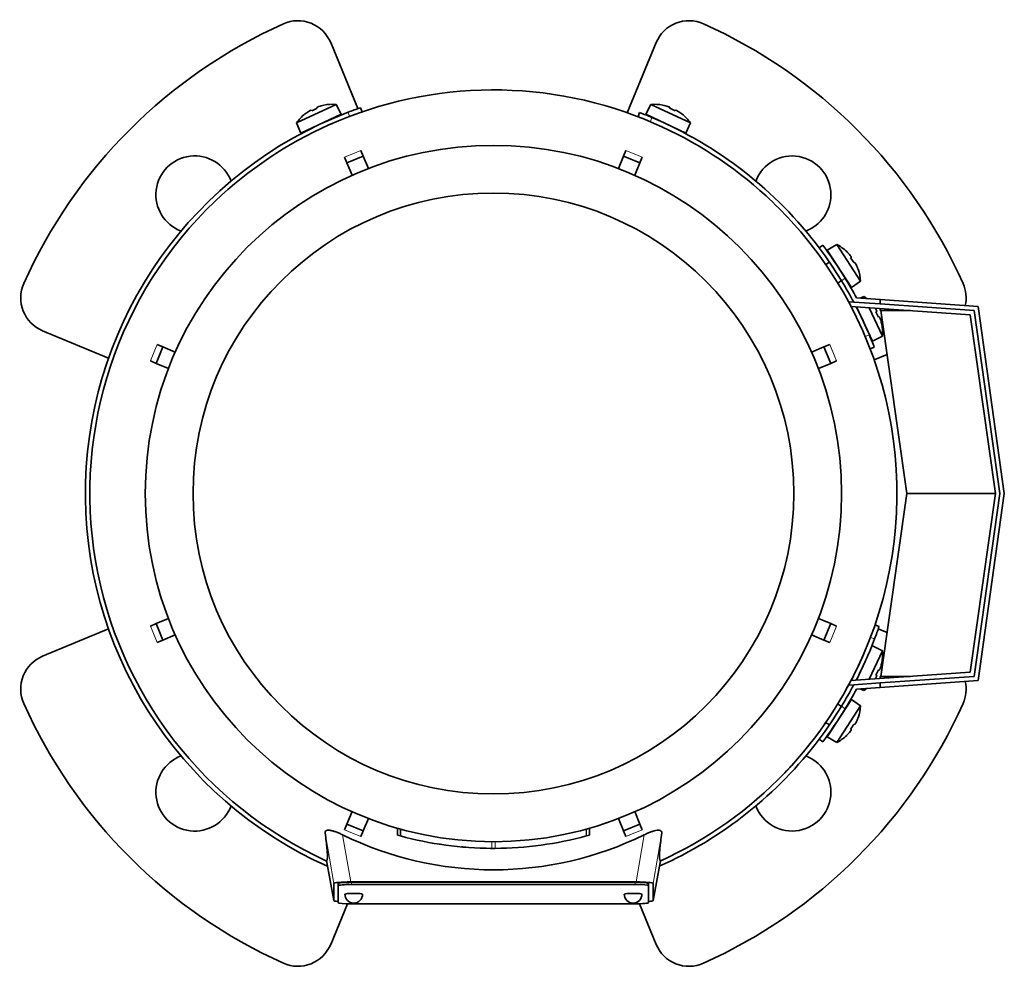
# Model space of a CAD drawing. Header units: millimetres. Extents: x 148 to 904, y -3227 to 2234.
# Tile 1 of 25: x 148 to 370, y -3227 to -3014. Entities that reach past the tile are written whole.
import ezdxf

# ---------------------------------------------------------------- set-up
doc = ezdxf.new("R2010")
doc.units = ezdxf.units.MM
for name, color, linetype in [('M5X8_UNI7687', 7, 'Continuous'), ('MID_134-15', 7, 'Continuous'), ('VSI134_ADATTATOR', 7, 'Continuous'), ('VSI134_DIFFUSORE', 7, 'Continuous'), ('VSI134_FILTRO_A', 7, 'Continuous'), ('VSI134_FILTRO_B', 7, 'Continuous'), ('VSI134_TERMINALE', 7, 'Continuous'), ('VSI134_TESTATA', 7, 'Continuous')]:
    doc.layers.add(name, color=color, linetype=linetype)

# ---------------------------------------------------------------- blocks, each defined once
blk = doc.blocks.new('SE2')
at = {"layer": 'M5X8_UNI7687', "color": 7, "linetype": 'Continuous', "lineweight": 35}
for p, q in [((210.28, -3036.77), (219.22, -3032.61)), ((216.45, -3032.8), (216.45, -3032.77)), ((220.34, -3034.84), (219.22, -3032.61)), ((290.16, -3032.61), (289.04, -3034.84)), ((290.16, -3032.61), (299.1, -3036.77)), ((292.93, -3032.8), (292.93, -3032.77)), ((220.34, -3034.84), (211.28, -3039.07)), ((212.19, -3034.76), (212.21, -3034.77)), ((213.6, -3033.9), (213.7, -3034.08)), ((214.89, -3033.3), (214.96, -3033.49)), ((298.1, -3039.07), (289.04, -3034.84)), ((294.49, -3033.3), (294.42, -3033.49)), ((295.78, -3033.9), (295.68, -3034.08)), ((297.17, -3034.77), (297.19, -3034.76)), ((210.28, -3036.77), (211.28, -3039.07)), ((298.1, -3039.07), (299.1, -3036.77)), ((332.1, -3064.19), (329.96, -3065.49)), ((329.96, -3065.49), (335.41, -3073.88)), ((337.47, -3072.46), (332.1, -3064.19)), ((334.35, -3065.82), (334.36, -3065.8)), ((330.45, -3068.16), (329.62, -3068.7)), ((335.4, -3067.07), (335.24, -3067.2)), ((336.18, -3068.26), (336, -3068.36)), ((336.89, -3069.74), (336.92, -3069.74)), ((332.34, -3072.89), (333.18, -3072.35)), ((335.41, -3073.88), (337.47, -3072.46)), ((338.25, -3075.93), (337.4, -3076.3)), ((338.25, -3075.93), (338.46, -3076.37)), ((340.18, -3085.99), (336.57, -3078.25)), ((339.42, -3078.45), (342.42, -3084.87)), ((341.12, -3079.25), (340.95, -3079.35)), ((341.72, -3080.54), (341.53, -3080.6)), ((342.23, -3082.09), (342.25, -3082.1)), ((340.18, -3085.99), (342.42, -3084.87)), ((342.42, -3155.81), (340.18, -3154.69)), ((342.42, -3155.81), (339.42, -3162.23)), ((336.57, -3162.43), (338.07, -3159.22)), ((342.23, -3158.58), (342.25, -3158.58)), ((341.12, -3161.43), (340.95, -3161.32)), ((341.72, -3160.14), (341.53, -3160.07)), ((337.4, -3164.37), (338.25, -3164.74)), ((338.46, -3164.3), (338.25, -3164.74)), ((335.41, -3166.79), (329.96, -3175.18)), ((332.1, -3176.48), (337.47, -3168.21)), ((333.18, -3168.33), (332.27, -3167.74)), ((337.47, -3168.21), (335.41, -3166.79)), ((329.57, -3171.95), (330.46, -3172.52)), ((336.18, -3172.41), (336, -3172.31)), ((336.89, -3170.94), (336.92, -3170.93)), ((334.35, -3174.85), (334.36, -3174.88)), ((335.4, -3173.6), (335.24, -3173.47)), ((329.96, -3175.18), (332.1, -3176.48))]:
    blk.add_line(p, q, dxfattribs=at)
for centre, radius, start, end in [((218.43, -3042.58), 10, 85.4586, 101.4084), ((290.95, -3042.58), 10, 78.5916, 94.5414), ((218.43, -3042.58), 10, 128.5916, 144.5414), ((290.95, -3042.58), 10, 35.4586, 51.4084), ((218.74, -3036.14), 0.5, 115, 138.8118), ((290.64, -3036.14), 0.5, 41.1882, 65), ((213.3, -3038.68), 0.5, 91.1882, 115), ((296.08, -3038.68), 0.5, 65, 88.8118), ((327.49, -3073.06), 10, 46.5916, 62.5414), ((330.63, -3067.44), 0.5, 8.6016, 33), ((327.49, -3073.06), 10, 3.4586, 19.4084), ((333.9, -3072.47), 0.5, 33, 56.6899), ((332.45, -3084.08), 10, 50.1325, 54.5414), ((336.35, -3078.95), 0.5, 1.1882, 25), ((332.45, -3084.08), 10, 355.4586, 11.4084), ((338.88, -3084.39), 0.5, 25, 48.8118), ((332.45, -3156.6), 10, 348.5916, 4.5414), ((332.45, -3156.6), 10, 305.4586, 309.8675), ((327.49, -3167.61), 10, 340.5916, 356.5414), ((333.9, -3168.2), 0.5, 303.3101, 327), ((330.63, -3173.23), 0.5, 327, 350.4411), ((327.49, -3167.61), 10, 297.4586, 313.4084)]:
    blk.add_arc(centre, radius, start, end, dxfattribs=at)
for centre, major_axis, ratio, start_param, end_param in [((218.42, -3042.56), (9.06, 4.23), 0.996195, 1.335108, 1.449667), ((290.96, -3042.56), (-9.06, 4.23), 0.996195, 4.833518, 4.948078), ((218.42, -3042.56), (-9.06, -4.23), 0.996195, 4.833518, 4.948078), ((217.5, -3040.57), (8.39, 3.91), 0.811251, 1.49595, 1.645642), ((291.88, -3040.57), (8.39, -3.91), 0.811251, 1.49595, 1.645642), ((290.96, -3042.56), (9.06, -4.23), 0.996195, 1.335108, 1.449667), ((327.5, -3073.05), (-5.45, 8.39), 0.996195, 4.833518, 4.948078), ((329.34, -3071.86), (5.04, -7.77), 0.811251, 1.49595, 1.645642), ((327.5, -3073.05), (5.45, -8.39), 0.996195, 1.335108, 1.449667), ((332.46, -3084.07), (-4.23, 9.06), 0.996195, 4.833518, 4.864343), ((334.45, -3083.14), (3.91, -8.39), 0.811251, 1.49595, 1.645642), ((332.46, -3084.07), (4.23, -9.06), 0.996195, 1.335108, 1.449667), ((332.46, -3156.6), (4.23, 9.06), 0.996195, 4.833518, 4.948078), ((334.45, -3157.53), (-3.91, -8.39), 0.811251, 1.49595, 1.645642), ((332.46, -3156.6), (-4.23, -9.06), 0.996195, 1.418842, 1.449667), ((329.34, -3168.81), (-5.04, -7.77), 0.811251, 1.49595, 1.645642), ((327.5, -3167.62), (5.45, 8.39), 0.996195, 4.833518, 4.948078), ((327.5, -3167.62), (-5.45, -8.39), 0.996195, 1.335108, 1.449667)]:
    blk.add_ellipse(centre, major_axis=major_axis, ratio=ratio, start_param=start_param, end_param=end_param, dxfattribs=at)
for points in [[(213.6, -3033.9), (213.6, -3033.9), (213.6, -3033.9), (213.59, -3033.9), (213.57, -3033.9), (213.56, -3033.9), (213.54, -3033.91), (213.52, -3033.92), (213.49, -3033.93), (213.46, -3033.94), (213.42, -3033.96), (213.39, -3033.98), (213.35, -3034), (213.31, -3034.02), (213.27, -3034.04), (213.24, -3034.06), (213.19, -3034.09), (213.16, -3034.1), (213.15, -3034.11)], [(215.34, -3033.09), (215.32, -3033.1), (215.29, -3033.11), (215.24, -3033.12), (215.2, -3033.14), (215.16, -3033.15), (215.12, -3033.17), (215.08, -3033.19), (215.05, -3033.2), (215.01, -3033.22), (214.98, -3033.23), (214.95, -3033.25), (214.93, -3033.26), (214.92, -3033.27), (214.9, -3033.28), (214.89, -3033.29), (214.89, -3033.3), (214.89, -3033.3), (214.89, -3033.3)], [(294.49, -3033.3), (294.49, -3033.3), (294.49, -3033.3), (294.49, -3033.29), (294.48, -3033.28), (294.46, -3033.27), (294.45, -3033.26), (294.43, -3033.25), (294.4, -3033.23), (294.37, -3033.22), (294.33, -3033.2), (294.3, -3033.19), (294.26, -3033.17), (294.22, -3033.15), (294.18, -3033.14), (294.13, -3033.12), (294.09, -3033.11), (294.06, -3033.1), (294.04, -3033.09)], [(296.23, -3034.11), (296.21, -3034.1), (296.19, -3034.09), (296.14, -3034.06), (296.1, -3034.04), (296.07, -3034.02), (296.03, -3034), (295.99, -3033.98), (295.96, -3033.96), (295.92, -3033.94), (295.89, -3033.93), (295.86, -3033.92), (295.84, -3033.91), (295.82, -3033.9), (295.81, -3033.9), (295.79, -3033.9), (295.78, -3033.9), (295.78, -3033.9), (295.78, -3033.9)], [(335.4, -3067.07), (335.41, -3067.07), (335.41, -3067.07), (335.41, -3067.06), (335.4, -3067.05), (335.4, -3067.03), (335.39, -3067.01), (335.38, -3066.99), (335.36, -3066.97), (335.34, -3066.94), (335.32, -3066.91), (335.3, -3066.87), (335.28, -3066.84), (335.25, -3066.8), (335.22, -3066.77), (335.2, -3066.73), (335.17, -3066.7), (335.14, -3066.67), (335.13, -3066.66)], [(336.45, -3068.68), (336.44, -3068.67), (336.43, -3068.64), (336.4, -3068.59), (336.38, -3068.55), (336.36, -3068.51), (336.34, -3068.48), (336.32, -3068.44), (336.3, -3068.41), (336.28, -3068.37), (336.26, -3068.35), (336.24, -3068.32), (336.23, -3068.3), (336.21, -3068.29), (336.2, -3068.28), (336.19, -3068.27), (336.18, -3068.26), (336.18, -3068.26), (336.18, -3068.26)], [(341.12, -3079.25), (341.13, -3079.25), (341.13, -3079.24), (341.13, -3079.23), (341.13, -3079.22), (341.13, -3079.21), (341.12, -3079.19), (341.11, -3079.16), (341.1, -3079.13), (341.08, -3079.1), (341.07, -3079.07), (341.05, -3079.03), (341.03, -3079), (341.01, -3078.96), (340.99, -3078.92), (340.97, -3078.88), (340.94, -3078.84), (340.92, -3078.81), (340.91, -3078.8)], [(341.94, -3080.99), (341.93, -3080.97), (341.92, -3080.94), (341.9, -3080.89), (341.89, -3080.85), (341.87, -3080.81), (341.86, -3080.77), (341.84, -3080.73), (341.82, -3080.69), (341.81, -3080.66), (341.79, -3080.63), (341.78, -3080.6), (341.77, -3080.58), (341.76, -3080.56), (341.75, -3080.55), (341.74, -3080.54), (341.73, -3080.53), (341.73, -3080.53), (341.72, -3080.54)], [(340.91, -3161.88), (340.92, -3161.86), (340.94, -3161.83), (340.97, -3161.79), (340.99, -3161.75), (341.01, -3161.71), (341.03, -3161.68), (341.05, -3161.64), (341.07, -3161.6), (341.08, -3161.57), (341.1, -3161.54), (341.11, -3161.51), (341.12, -3161.49), (341.13, -3161.47), (341.13, -3161.45), (341.13, -3161.44), (341.13, -3161.43), (341.13, -3161.43), (341.12, -3161.43)], [(341.72, -3160.14), (341.73, -3160.14), (341.73, -3160.14), (341.74, -3160.13), (341.75, -3160.12), (341.76, -3160.11), (341.77, -3160.09), (341.78, -3160.07), (341.79, -3160.05), (341.81, -3160.02), (341.82, -3159.98), (341.84, -3159.94), (341.86, -3159.91), (341.87, -3159.87), (341.89, -3159.82), (341.9, -3159.78), (341.92, -3159.74), (341.93, -3159.7), (341.94, -3159.69)], [(336.18, -3172.41), (336.18, -3172.41), (336.18, -3172.41), (336.19, -3172.41), (336.2, -3172.4), (336.21, -3172.39), (336.23, -3172.37), (336.24, -3172.35), (336.26, -3172.33), (336.28, -3172.3), (336.3, -3172.27), (336.32, -3172.23), (336.34, -3172.2), (336.36, -3172.16), (336.38, -3172.12), (336.4, -3172.08), (336.43, -3172.04), (336.44, -3172.01), (336.45, -3171.99)], [(335.13, -3174.02), (335.14, -3174), (335.17, -3173.98), (335.2, -3173.94), (335.22, -3173.9), (335.25, -3173.87), (335.28, -3173.83), (335.3, -3173.8), (335.32, -3173.77), (335.34, -3173.74), (335.36, -3173.71), (335.38, -3173.68), (335.39, -3173.66), (335.4, -3173.64), (335.4, -3173.63), (335.41, -3173.61), (335.41, -3173.6), (335.41, -3173.6), (335.4, -3173.6)]]:
    blk.add_open_spline(points, degree=3, dxfattribs=at)
at = {"layer": 'MID_134-15', "color": 7, "linetype": 'Continuous', "lineweight": 35}
for p, q in [((334.95, -3077.13), (335.95, -3077.2)), ((362.21, -3080.04), (335.32, -3078.16)), ((367.88, -3120.34), (362.21, -3080.04)), ((362.21, -3160.63), (367.88, -3120.34)), ((335.27, -3162.52), (362.21, -3160.63)), ((334.95, -3163.54), (334.93, -3163.21)), ((335.95, -3163.47), (334.95, -3163.54))]:
    blk.add_line(p, q, dxfattribs=at)
at = {"layer": 'VSI134_ADATTATOR', "color": 7, "linetype": 'Continuous', "lineweight": 35}
for p, q in [((218, -3018.68), (224.15, -3033.55)), ((284.84, -3034.48), (291.38, -3018.68)), ((167.91, -3089.8), (153.04, -3083.64)), ((343.47, -3088.98), (340.55, -3090.18)), ((153.04, -3157.03), (167.91, -3150.87)), ((341.47, -3150.87), (343.47, -3151.7)), ((221.78, -3212.84), (218, -3221.99)), ((291.38, -3221.99), (287.6, -3212.84))]:
    blk.add_line(p, q, dxfattribs=at)
for centre, radius, start, end in [((254.69, -3120.34), 116, 114.0918, 155.9082), ((210.6, -3021.74), 8, 22.5, 114.0918), ((298.78, -3021.74), 8, 65.9082, 157.5), ((254.69, -3120.34), 116, 24.0918, 65.9082), ((187.34, -3052.98), 8.75, 20.7308, 249.2692), ((322.04, -3052.98), 8.75, 0, 159.2692), ((322.04, -3052.98), 8.75, 290.7308, 0), ((156.1, -3076.25), 8, 155.9082, 247.5), ((353.28, -3076.25), 8, 347.6977, 24.0918), ((156.1, -3164.42), 8, 112.5, 204.0918), ((353.28, -3164.42), 8, 335.9082, 12.3023), ((254.69, -3120.34), 116, 204.0918, 245.9082), ((254.69, -3120.34), 116, 294.0918, 335.9082), ((187.34, -3187.69), 8.75, 110.7308, 339.2692), ((322.04, -3187.69), 8.75, 0, 69.2692), ((322.04, -3187.69), 8.75, 200.7308, 0), ((210.6, -3218.93), 8, 245.9082, 337.5), ((298.78, -3218.93), 8, 202.5, 294.0918)]:
    blk.add_arc(centre, radius, start, end, dxfattribs=at)
at = {"layer": 'VSI134_DIFFUSORE', "color": 7, "linetype": 'Continuous', "lineweight": 35}
for start, end in [(332.3869, 336.5049), (331.0611, 331.8584), (316.237, 317.5707)]:
    blk.add_arc((254.69, -3120.34), 91, start, end, dxfattribs=at)
at = {"layer": 'VSI134_FILTRO_A', "color": 4, "linetype": 'Continuous', "lineweight": 9}
for p, q in [((222.24, -3035.32), (221.92, -3034.37)), ((340.65, -3153.11), (339.71, -3152.78))]:
    blk.add_line(p, q, dxfattribs=at)
at = {"layer": 'VSI134_FILTRO_A', "color": 7, "linetype": 'Continuous', "lineweight": 35}
for p, q in [((225.06, -3034.29), (224.74, -3033.35)), ((341.68, -3150.29), (340.73, -3149.96))]:
    blk.add_line(p, q, dxfattribs=at)
for start, end in [(110.8687, 246.0068), (109, 110.8687), (339.1313, 341), (332.7695, 339.1313), (293.9932, 322.9759)]:
    blk.add_arc((254.69, -3120.34), 92, start, end, dxfattribs=at)
at = {"layer": 'VSI134_FILTRO_B', "color": 7, "linetype": 'Continuous', "lineweight": 35}
for p, q in [((287.66, -3034.45), (287.3, -3035.38)), ((339.65, -3087.73), (340.58, -3087.37))]:
    blk.add_line(p, q, dxfattribs=at)
at = {"layer": 'VSI134_FILTRO_B', "color": 4, "linetype": 'Continuous', "lineweight": 9}
for p, q in [((290.44, -3035.57), (290.08, -3036.5)), ((338.52, -3084.94), (339.46, -3084.58))]:
    blk.add_line(p, q, dxfattribs=at)
at = {"layer": 'VSI134_FILTRO_B', "color": 7, "linetype": 'Continuous', "lineweight": 35}
for start, end in [(67.1313, 69), (37.0241, 67.1313), (22.8687, 27.2305), (21, 22.8687)]:
    blk.add_arc((254.69, -3120.34), 92, start, end, dxfattribs=at)
at = {"layer": 'VSI134_TERMINALE', "color": 7, "linetype": 'Continuous', "lineweight": 35}
for p, q in [((328.94, -3064.34), (328.14, -3064.94)), ((335.95, -3077.2), (341.88, -3077.61)), ((336.57, -3076.24), (341.88, -3076.61)), ((341.88, -3076.61), (363.97, -3078.16)), ((341.88, -3076.61), (341.88, -3077.61)), ((363.09, -3079.1), (341.88, -3077.61)), ((341.88, -3079.08), (341.88, -3078.62)), ((341.88, -3079.08), (342.08, -3079.1)), ((347.88, -3120.34), (342.08, -3079.1)), ((342.08, -3079.1), (348.75, -3079.1)), ((368.89, -3120.34), (363.09, -3079.1)), ((363.97, -3078.16), (369.89, -3120.34)), ((342.08, -3161.58), (347.88, -3120.34)), ((347.88, -3120.34), (367.88, -3120.34)), ((363.09, -3161.58), (368.89, -3120.34)), ((369.89, -3120.34), (363.97, -3162.52)), ((341.88, -3163.06), (363.09, -3161.58)), ((342.08, -3161.58), (341.88, -3161.59)), ((341.88, -3161.59), (341.88, -3162.06)), ((342.08, -3161.58), (348.75, -3161.58)), ((335.95, -3163.47), (341.88, -3163.06)), ((363.97, -3162.52), (341.88, -3164.06)), ((341.88, -3163.06), (341.88, -3164.06)), ((336.57, -3164.43), (341.88, -3164.06)), ((328.14, -3175.73), (328.94, -3176.34))]:
    blk.add_line(p, q, dxfattribs=at)
at = {"layer": 'VSI134_TERMINALE', "color": 4, "linetype": 'Continuous', "lineweight": 9}
for p, q in [((334.01, -3071.79), (333.21, -3072.39)), ((333.21, -3168.28), (334.01, -3168.89))]:
    blk.add_line(p, q, dxfattribs=at)
at = {"layer": 'VSI134_TERMINALE', "color": 7, "linetype": 'Continuous', "lineweight": 35}
for radius, start, end in [(92, 31.4101, 37.0241), (93, 31.4706, 37.0241), (92, 27.9617, 31.4101), (93, 28.3041, 31.4706), (92, 328.5899, 332.0383), (93, 328.5294, 331.6959), (92, 322.9759, 328.5899), (93, 322.9759, 328.5294)]:
    blk.add_arc((254.69, -3120.34), radius, start, end, dxfattribs=at)
at = {"layer": 'VSI134_TESTATA', "color": 7, "linetype": 'Continuous', "lineweight": 35}
for p, q in [((218.41, -3036.88), (217.6, -3037.24)), ((224.81, -3042.98), (225.35, -3044.28)), ((284.03, -3044.28), (284.57, -3042.98)), ((221.65, -3045.81), (221.11, -3044.51)), ((221.65, -3045.81), (225.35, -3044.28)), ((222.81, -3048.6), (221.65, -3045.81)), ((225.35, -3044.28), (226.51, -3047.07)), ((282.87, -3047.07), (284.03, -3044.28)), ((284.03, -3044.28), (287.73, -3045.81)), ((287.73, -3045.81), (286.57, -3048.6)), ((288.26, -3044.51), (287.73, -3045.81)), ((178.63, -3091), (180.16, -3087.3)), ((178.86, -3086.76), (180.16, -3087.3)), ((180.16, -3087.3), (182.95, -3088.46)), ((326.43, -3088.46), (329.22, -3087.3)), ((329.22, -3087.3), (330.52, -3086.76)), ((329.22, -3087.3), (330.75, -3091)), ((178.63, -3091), (177.33, -3090.46)), ((332.05, -3090.46), (330.75, -3091)), ((181.42, -3092.15), (178.63, -3091)), ((330.75, -3091), (327.96, -3092.15)), ((177.33, -3150.22), (178.63, -3149.68)), ((178.63, -3149.68), (181.42, -3148.52)), ((180.16, -3153.37), (178.63, -3149.68)), ((327.96, -3148.52), (330.75, -3149.68)), ((330.75, -3149.68), (329.22, -3153.37)), ((330.75, -3149.68), (332.05, -3150.22)), ((182.95, -3152.22), (180.16, -3153.37)), ((329.22, -3153.37), (326.43, -3152.22)), ((180.16, -3153.37), (178.86, -3153.91)), ((330.52, -3153.91), (329.22, -3153.37)), ((332.4, -3167.69), (332.25, -3167.72)), ((329.55, -3172.07), (329.52, -3171.91)), ((221.65, -3194.87), (222.81, -3192.07)), ((286.57, -3192.07), (287.73, -3194.87)), ((221.11, -3196.17), (221.65, -3194.87)), ((225.35, -3196.4), (221.65, -3194.87)), ((226.51, -3193.6), (225.35, -3196.4)), ((284.03, -3196.4), (282.87, -3193.6)), ((287.73, -3194.87), (284.03, -3196.4)), ((287.73, -3194.87), (288.26, -3196.17)), ((225.35, -3196.4), (224.81, -3197.7)), ((233.04, -3195.79), (233.04, -3197.35)), ((233.08, -3195.8), (233.08, -3197.36)), ((233.7, -3195.98), (233.7, -3197.53)), ((276.33, -3197.36), (276.33, -3195.8)), ((276.33, -3197.36), (276.33, -3195.8)), ((284.57, -3197.7), (284.03, -3196.4)), ((242.68, -3199.43), (242.69, -3199.43)), ((275.64, -3197.54), (275.69, -3197.53)), ((248.75, -3200.12), (248.75, -3200.12)), ((260.68, -3200.11), (260.68, -3200.11)), ((217.05, -3203.11), (218.69, -3212.1)), ((290.69, -3212.1), (292.33, -3203.12)), ((218.69, -3212.1), (218.69, -3208.26)), ((219.69, -3208.76), (219.69, -3208.26)), ((222.51, -3207.91), (286.87, -3207.91)), ((286.69, -3208), (222.69, -3208)), ((289.69, -3208.76), (289.69, -3208.26)), ((290.69, -3208.26), (290.69, -3212.1)), ((219.69, -3208.76), (219.69, -3212.59)), ((286.69, -3208.5), (222.69, -3208.5)), ((289.69, -3212.59), (289.69, -3208.76)), ((222.69, -3212.85), (286.69, -3212.85))]:
    blk.add_line(p, q, dxfattribs=at)
at = {"layer": 'VSI134_TESTATA', "color": 4, "linetype": 'Continuous', "lineweight": 9}
for p, q in [((223.9, -3043.35), (221.11, -3044.51)), ((223.9, -3043.35), (224.81, -3042.98)), ((287.35, -3044.13), (284.57, -3042.98)), ((287.35, -3044.13), (288.26, -3044.51)), ((178.48, -3087.68), (177.33, -3090.46)), ((178.48, -3087.68), (178.86, -3086.76)), ((331.67, -3089.54), (330.52, -3086.76)), ((331.67, -3089.54), (332.05, -3090.46)), ((177.71, -3151.13), (177.33, -3150.22)), ((330.9, -3153), (332.05, -3150.22)), ((177.71, -3151.13), (178.86, -3153.91)), ((330.9, -3153), (330.52, -3153.91)), ((218.69, -3208.26), (216.73, -3196.82)), ((222.03, -3196.55), (221.11, -3196.17)), ((222.03, -3196.55), (224.81, -3197.7)), ((233.08, -3197.36), (233.08, -3195.8)), ((275.64, -3197.54), (275.64, -3195.99)), ((275.69, -3197.53), (275.69, -3195.97)), ((276.32, -3197.36), (276.32, -3195.8)), ((285.48, -3197.32), (288.26, -3196.17)), ((292.65, -3196.82), (290.69, -3208.26)), ((222.51, -3207.91), (220.69, -3197.28)), ((254.33, -3200.34), (254.33, -3198.84)), ((255.05, -3200.34), (255.05, -3198.84)), ((285.48, -3197.32), (284.57, -3197.7)), ((288.69, -3197.28), (286.87, -3207.91)), ((217.05, -3203.11), (218.69, -3212.1)), ((290.69, -3212.1), (292.33, -3203.11)), ((222.69, -3208.5), (222.69, -3208)), ((286.69, -3208.5), (286.69, -3208))]:
    blk.add_line(p, q, dxfattribs=at)
at = {"layer": 'VSI134_TESTATA', "color": 7, "linetype": 'Continuous', "lineweight": 35}
for radius in [78.5, 67.74]:
    blk.add_circle((254.69, -3120.34), radius, dxfattribs=at)
for centre, radius, start, end in [((254.69, -3120.34), 91, 66.5051, 114.0561), ((254.69, -3120.34), 91, 114.0561, 133.594), ((254.69, -3120.34), 91, 47.4949, 66.5051), ((254.69, -3120.34), 91, 133.594, 245.5753), ((254.69, -3120.34), 91, 42.5051, 47.4949), ((254.69, -3120.34), 91, 336.505, 42.5051), ((254.69, -3120.34), 91, 316.4064, 336.505), ((254.69, -3120.34), 91, 294.4247, 316.237), ((254.69, -3128.16), 77.03, 243.8059, 296.1941), ((253.58, -3124.35), 75.83, 254.3174, 254.8013), ((254.69, -3120.34), 80, 254.3278, 254.3303), ((254.69, -3120.35), 79.99, 254.7875, 269.7463), ((254.69, -3120.34), 80, 261.0009, 261.3628), ((254.69, -3120.34), 80, 270.2544, 285.1819), ((256.82, -3128.03), 72.02, 285.1964, 285.7129), ((254.69, -3120.34), 80, 264.8308, 265.4118), ((254.7, -3118.52), 81.82, 269.4577, 269.6802), ((254.69, -3120.34), 80, 269.745, 270.2544), ((223.19, -3210.68), 2, 180, 270), ((223.19, -3210.68), 2, 270, 0), ((286.19, -3210.68), 2, 180, 270), ((286.19, -3210.68), 2, 270, 0)]:
    blk.add_arc(centre, radius, start, end, dxfattribs=at)
for centre, major_axis, ratio, start_param, end_param in [((222.75, -3208.28), (4.06, -0.02), 0.091176, 1.630723, 3.142092), ((222.69, -3208.26), (3, 0), 0.087156, 1.570796, 3.141593), ((286.69, -3208.26), (3, 0), 0.087156, 0, 1.570796), ((286.63, -3208.28), (-4.06, -0.02), 0.091176, 3.141094, 4.652463), ((222.69, -3208.76), (3, 0), 0.087156, 1.570796, 3.141593), ((223.19, -3210.68), (2, 0), 0.087156, 0, 3.141593), ((286.19, -3210.68), (2, 0), 0.087156, 0, 3.141593), ((286.69, -3208.76), (3, 0), 0.087156, 0, 1.570796), ((222.75, -3212.07), (4.06, 0.02), 0.091176, 3.141095, 3.858067), ((222.69, -3212.59), (-3, 0), 0.087156, 0, 1.570796), ((286.69, -3212.59), (-3, 0), 0.087156, 1.570796, 3.141593), ((286.63, -3212.07), (-4.06, 0.02), 0.091176, 2.425118, 3.142091)]:
    blk.add_ellipse(centre, major_axis=major_axis, ratio=ratio, start_param=start_param, end_param=end_param, dxfattribs=at)
for points, knots in [([(216.73, -3196.82), (216.71, -3196.72), (216.72, -3196.64), (216.79, -3196.48), (216.84, -3196.41), (217.02, -3196.31), (217.13, -3196.28), (217.42, -3196.24), (217.59, -3196.25), (217.89, -3196.28), (218, -3196.3), (218.22, -3196.35), (218.33, -3196.37), (218.57, -3196.43), (218.69, -3196.47), (218.94, -3196.55), (219.06, -3196.59), (219.43, -3196.73), (219.69, -3196.83), (220.19, -3197.05), (220.44, -3197.16), (220.69, -3197.28)], [0, 0, 0, 0, 0.125, 0.125, 0.25, 0.25, 0.375, 0.375, 0.5, 0.5, 0.5625, 0.5625, 0.625, 0.625, 0.6875, 0.6875, 0.75, 0.75, 0.875, 0.875, 1, 1, 1, 1]), ([(217.05, -3203.11), (217.08, -3203.09), (217.11, -3203.07), (217.16, -3202.99), (217.18, -3202.94), (217.22, -3202.78), (217.24, -3202.67), (217.25, -3202.4), (217.26, -3202.24), (217.25, -3201.62), (217.21, -3201.05), (217.05, -3199.4), (216.93, -3198.32), (216.73, -3196.82)], [0, 0, 0, 0, 0.125, 0.125, 0.25, 0.25, 0.375, 0.375, 0.5, 0.5, 0.75, 0.75, 1, 1, 1, 1]), ([(288.69, -3197.28), (288.94, -3197.16), (289.19, -3197.05), (289.69, -3196.83), (289.94, -3196.73), (290.44, -3196.55), (290.69, -3196.47), (291.16, -3196.34), (291.38, -3196.3), (291.68, -3196.26), (291.77, -3196.25), (291.95, -3196.25), (292.03, -3196.25), (292.25, -3196.28), (292.36, -3196.31), (292.53, -3196.41), (292.59, -3196.48), (292.66, -3196.64), (292.67, -3196.72), (292.65, -3196.82)], [0, 0, 0, 0, 0.125, 0.125, 0.25, 0.25, 0.375, 0.375, 0.5, 0.5, 0.5625, 0.5625, 0.625, 0.625, 0.75, 0.75, 0.875, 0.875, 1, 1, 1, 1]), ([(292.65, -3196.82), (292.45, -3198.32), (292.33, -3199.4), (292.21, -3200.64), (292.18, -3200.99), (292.14, -3201.58), (292.13, -3201.83), (292.12, -3202.24), (292.13, -3202.4), (292.14, -3202.67), (292.16, -3202.78), (292.2, -3202.94), (292.22, -3202.99), (292.27, -3203.07), (292.3, -3203.09), (292.33, -3203.11)], [0, 0, 0, 0, 0.25, 0.25, 0.375, 0.375, 0.5, 0.5, 0.625, 0.625, 0.75, 0.75, 0.875, 0.875, 1, 1, 1, 1])]:
    blk.add_open_spline(points, degree=3, knots=knots, dxfattribs=at)
blk.add_open_spline([(248.47, -3200.09), (248.36, -3200.09), (248.29, -3200.08), (248.29, -3200.08)], degree=3, dxfattribs=at)

msp = doc.modelspace()

# ---------------------------------------------------------------- block references
msp.add_blockref('SE2', (0, 0))

doc.saveas('drawing.dxf')
